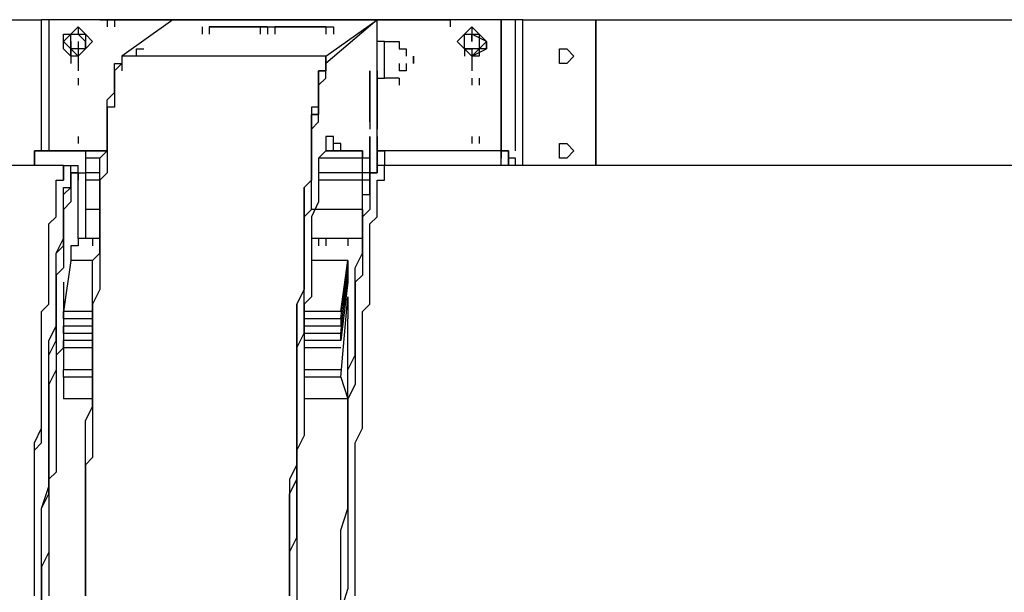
# Model space of a CAD drawing. Header units: inches. Extents: x -52 to 2304, y -1039 to 838.
# Tile 53 of 118: x 660 to 713, y 474 to 504. Entities that reach past the tile are written whole.
import ezdxf

# ---------------------------------------------------------------- set-up
doc = ezdxf.new("R2010")
doc.units = ezdxf.units.IN
doc.header["$MEASUREMENT"] = 0
doc.layers.add('DRYER-TRAIN', color=7, linetype='Continuous')

msp = doc.modelspace()

# ---------------------------------------------------------------- linework, layer by layer
at = {"layer": 'DRYER-TRAIN'}
for p, q in [((658.26, 504.336), (661.404, 504.336)), ((661.404, 497.268), (661.404, 504.336)), ((664.548, 504.336), (661.404, 504.336)), ((686.16, 504.336), (661.8, 504.336)), ((661.8, 504.336), (661.8, 497.268)), ((662.976, 503.556), (663.372, 503.952)), ((663.372, 503.952), (663.372, 503.556)), ((663.372, 503.952), (663.768, 503.556)), ((663.372, 503.952), (663.768, 503.556)), ((664.548, 504.336), (664.944, 504.336)), ((664.944, 504.336), (664.944, 503.952)), ((664.944, 504.336), (665.34, 504.336)), ((664.944, 504.336), (664.944, 503.952)), ((665.34, 504.336), (683.412, 504.336)), ((665.34, 504.336), (665.34, 503.952)), ((668.484, 504.336), (665.724, 502.38)), ((679.476, 504.336), (668.484, 504.336)), ((670.056, 503.952), (670.056, 503.556)), ((670.056, 503.952), (670.056, 503.556)), ((673.584, 503.952), (670.44, 503.952)), ((670.44, 503.952), (670.44, 503.556)), ((670.44, 503.952), (673.584, 503.952)), ((673.188, 503.952), (670.44, 503.952)), ((670.44, 503.952), (670.44, 503.556)), ((670.44, 503.952), (673.584, 503.952)), ((673.188, 503.952), (670.44, 503.952)), ((670.44, 503.952), (673.188, 503.952)), ((673.188, 503.952), (670.44, 503.952)), ((670.44, 503.952), (670.44, 503.556)), ((670.44, 503.952), (673.188, 503.952)), ((673.188, 503.952), (670.44, 503.952)), ((670.44, 503.952), (670.44, 503.556)), ((670.44, 503.952), (673.188, 503.952)), ((673.188, 503.952), (670.44, 503.952)), ((670.44, 503.952), (670.44, 503.556)), ((670.44, 503.952), (673.188, 503.952)), ((673.188, 503.952), (670.44, 503.952)), ((670.44, 503.952), (670.44, 503.556)), ((670.44, 503.952), (673.188, 503.952)), ((673.188, 503.952), (670.44, 503.952)), ((670.44, 503.952), (670.44, 503.556)), ((670.44, 503.952), (673.188, 503.952)), ((670.44, 503.952), (670.44, 503.556)), ((670.44, 503.952), (670.44, 503.556)), ((670.44, 503.952), (670.44, 503.556)), ((670.44, 503.952), (670.44, 503.556)), ((670.44, 503.952), (670.44, 503.556)), ((670.44, 503.952), (670.44, 503.556)), ((670.44, 503.952), (670.44, 503.556)), ((670.44, 503.952), (670.44, 503.556)), ((670.44, 503.952), (670.44, 503.556)), ((670.44, 503.952), (670.44, 503.556)), ((670.44, 503.952), (670.44, 503.556)), ((670.44, 503.952), (670.44, 503.556)), ((670.44, 503.952), (670.44, 503.556)), ((670.44, 503.952), (670.44, 503.556)), ((670.44, 503.952), (670.44, 503.556)), ((673.188, 503.952), (673.188, 503.556)), ((673.188, 503.952), (673.188, 503.556)), ((673.188, 503.952), (673.188, 503.556)), ((673.188, 503.952), (673.188, 503.556)), ((673.188, 503.952), (673.188, 503.556)), ((673.188, 503.952), (673.188, 503.556)), ((673.188, 503.952), (673.188, 503.556)), ((673.188, 503.952), (673.188, 503.556)), ((673.188, 503.952), (673.188, 503.556)), ((673.188, 503.952), (673.188, 503.556)), ((673.584, 503.952), (673.584, 503.556)), ((673.584, 503.952), (673.584, 503.556)), ((673.584, 503.952), (673.98, 503.952)), ((673.584, 503.952), (673.584, 503.556)), ((673.584, 503.952), (673.584, 503.556)), ((673.584, 503.952), (673.584, 503.556)), ((673.584, 503.952), (673.584, 503.556)), ((673.584, 503.952), (673.584, 503.556)), ((673.584, 503.952), (673.584, 503.556)), ((673.584, 503.952), (673.584, 503.556)), ((676.728, 503.952), (673.98, 503.952)), ((673.98, 503.952), (673.98, 503.556)), ((673.98, 503.952), (677.124, 503.952)), ((676.728, 503.952), (673.98, 503.952)), ((673.98, 503.952), (676.728, 503.952)), ((676.728, 503.952), (673.98, 503.952)), ((673.98, 503.952), (673.98, 503.556)), ((673.98, 503.952), (676.728, 503.952)), ((676.728, 503.952), (673.98, 503.952)), ((673.98, 503.952), (676.728, 503.952)), ((676.728, 503.952), (673.98, 503.952)), ((673.98, 503.952), (673.98, 503.556)), ((673.98, 503.952), (676.728, 503.952)), ((676.728, 503.952), (673.98, 503.952)), ((673.98, 503.952), (673.98, 503.556)), ((673.98, 503.952), (676.728, 503.952)), ((676.728, 503.952), (673.98, 503.952)), ((673.98, 503.952), (673.98, 503.556)), ((673.98, 503.952), (676.728, 503.952)), ((676.728, 503.952), (673.98, 503.952)), ((673.98, 503.952), (673.98, 503.556)), ((673.98, 503.952), (676.728, 503.952)), ((673.98, 503.952), (673.98, 503.556)), ((673.98, 503.952), (673.98, 503.556)), ((673.98, 503.952), (673.98, 503.556)), ((673.98, 503.952), (673.98, 503.556)), ((673.98, 503.952), (673.98, 503.556)), ((673.98, 503.952), (673.98, 503.556)), ((673.98, 503.952), (673.98, 503.556)), ((673.98, 503.952), (673.98, 503.556)), ((673.98, 503.952), (673.98, 503.556)), ((673.98, 503.952), (673.98, 503.556)), ((673.98, 503.952), (673.98, 503.556)), ((673.98, 503.952), (673.98, 503.556)), ((673.98, 503.952), (673.98, 503.556)), ((673.98, 503.952), (673.98, 503.556)), ((673.98, 503.952), (673.98, 503.556)), ((676.728, 502.38), (679.476, 504.336)), ((679.476, 504.336), (676.728, 501.984)), ((679.476, 504.336), (676.728, 501.984)), ((679.476, 504.336), (676.728, 501.984)), ((676.728, 503.952), (676.728, 503.556)), ((676.728, 503.952), (676.728, 503.556)), ((676.728, 503.952), (676.728, 503.556)), ((676.728, 503.952), (676.728, 503.556)), ((676.728, 503.952), (676.728, 503.556)), ((676.728, 503.952), (676.728, 503.556)), ((676.728, 503.952), (676.728, 503.556)), ((676.728, 503.952), (676.728, 503.556)), ((676.728, 503.952), (676.728, 503.556)), ((676.728, 503.952), (676.728, 503.556)), ((676.728, 503.952), (676.728, 503.556)), ((676.728, 503.952), (676.728, 503.556)), ((677.124, 503.952), (677.124, 503.556)), ((677.124, 503.952), (677.124, 503.556)), ((677.124, 503.952), (677.124, 503.556)), ((677.124, 503.952), (677.124, 503.556)), ((679.476, 503.16), (679.476, 504.336)), ((683.412, 504.336), (683.412, 503.952)), ((686.94, 504.336), (683.412, 504.336)), ((684.192, 503.556), (684.588, 503.952)), ((684.588, 503.952), (684.588, 503.556)), ((684.588, 503.952), (684.984, 503.556)), ((684.588, 503.952), (684.984, 503.556)), ((686.16, 497.268), (686.16, 504.336)), ((686.16, 504.336), (686.16, 497.268)), ((686.94, 497.268), (686.94, 504.336)), ((687.336, 504.336), (686.94, 504.336)), ((687.336, 496.488), (687.336, 504.336)), ((687.336, 504.336), (691.272, 504.336)), ((691.272, 504.336), (787.128, 504.336)), ((691.272, 496.488), (691.272, 504.336)), ((691.272, 504.336), (691.272, 496.488)), ((662.592, 503.16), (662.976, 503.556)), ((662.592, 503.16), (662.592, 503.556)), ((662.592, 503.556), (662.976, 503.556)), ((662.976, 503.556), (663.372, 503.556)), ((662.976, 503.16), (662.976, 503.556)), ((662.976, 503.556), (663.372, 503.556)), ((663.372, 503.556), (663.768, 503.556)), ((663.372, 503.556), (663.768, 503.556)), ((663.768, 503.16), (663.372, 503.556)), ((663.768, 503.556), (664.152, 503.16)), ((663.768, 503.556), (664.152, 503.16)), ((663.768, 503.556), (663.768, 503.16)), ((663.768, 503.556), (663.768, 503.16)), ((683.796, 503.16), (684.192, 503.556)), ((684.192, 503.556), (684.588, 503.556)), ((684.192, 503.16), (684.192, 503.556)), ((684.192, 503.16), (684.192, 503.556)), ((684.192, 503.556), (684.588, 503.556)), ((684.588, 503.556), (684.984, 503.556)), ((684.588, 503.556), (684.588, 503.16)), ((684.588, 503.16), (684.588, 503.556)), ((685.368, 503.16), (684.588, 503.556)), ((684.588, 503.556), (684.984, 503.556)), ((684.588, 503.556), (684.588, 503.16)), ((684.588, 503.556), (684.588, 503.16)), ((684.588, 503.16), (684.588, 503.556)), ((684.984, 503.556), (685.368, 503.16)), ((684.984, 503.556), (685.368, 503.16)), ((684.984, 503.556), (684.984, 503.16)), ((684.984, 503.556), (685.368, 503.16)), ((662.976, 502.764), (662.592, 503.16)), ((662.592, 502.764), (662.592, 503.16)), ((662.976, 502.764), (662.976, 503.16)), ((662.976, 503.16), (662.976, 502.764)), ((662.976, 503.16), (662.976, 502.764)), ((662.976, 503.16), (662.976, 502.764)), ((663.372, 503.16), (663.372, 502.764)), ((663.372, 503.16), (663.372, 502.764)), ((663.372, 503.16), (663.372, 502.764)), ((664.152, 503.16), (663.768, 502.764)), ((664.152, 503.16), (663.768, 502.764)), ((663.768, 503.16), (663.768, 502.764)), ((663.768, 503.16), (663.768, 502.764)), ((663.768, 503.16), (663.768, 502.764)), ((663.768, 502.764), (663.768, 503.16)), ((679.476, 501.192), (679.476, 503.16)), ((679.872, 503.16), (679.476, 503.16)), ((679.872, 501.192), (679.872, 503.16)), ((679.872, 503.16), (680.664, 503.16)), ((680.664, 503.16), (680.664, 502.764)), ((684.192, 502.764), (683.796, 503.16)), ((684.192, 502.764), (684.192, 503.16)), ((684.192, 502.764), (684.192, 503.16)), ((685.368, 503.16), (684.984, 502.764)), ((685.368, 503.16), (684.984, 502.764)), ((684.984, 503.16), (684.984, 502.764)), ((685.368, 503.16), (685.368, 502.764)), ((685.368, 502.764), (685.368, 503.16)), ((662.976, 502.38), (662.592, 502.764)), ((663.372, 502.38), (662.976, 502.764)), ((663.372, 502.764), (662.976, 502.764)), ((662.976, 502.38), (662.976, 502.764)), ((662.976, 502.764), (662.976, 502.38)), ((662.976, 502.38), (662.976, 502.764)), ((663.372, 502.38), (662.976, 502.38)), ((662.976, 502.38), (662.976, 501.984)), ((663.768, 502.764), (663.372, 502.38)), ((663.768, 502.764), (663.372, 502.38)), ((663.372, 502.38), (663.768, 502.764)), ((663.768, 502.764), (663.372, 502.38)), ((663.768, 502.764), (663.372, 502.764)), ((663.372, 502.764), (663.372, 502.38)), ((663.372, 502.764), (663.372, 502.38)), ((663.372, 502.38), (663.372, 501.984)), ((676.728, 502.38), (665.724, 502.38)), ((665.724, 502.38), (665.724, 501.984)), ((666.516, 502.38), (666.516, 502.764)), ((666.516, 502.764), (666.912, 502.764)), ((676.728, 502.38), (676.728, 501.984)), ((676.728, 501.984), (676.728, 502.38)), ((680.664, 502.764), (681.048, 502.764)), ((680.664, 502.764), (681.048, 502.764)), ((681.048, 502.764), (681.048, 502.38)), ((681.048, 502.764), (681.048, 502.38)), ((681.444, 501.984), (681.444, 502.38)), ((681.444, 502.38), (681.444, 501.984)), ((684.588, 502.38), (684.192, 502.764)), ((684.588, 502.764), (684.192, 502.764)), ((684.192, 502.764), (684.588, 502.764)), ((684.588, 502.764), (684.192, 502.764)), ((684.192, 502.764), (684.588, 502.764)), ((684.588, 502.38), (684.192, 502.764)), ((684.192, 502.764), (684.192, 502.38)), ((684.984, 502.764), (684.588, 502.38)), ((684.984, 502.764), (684.588, 502.38)), ((684.984, 502.764), (684.588, 502.764)), ((684.588, 502.38), (685.368, 502.764)), ((684.588, 502.764), (684.588, 502.38)), ((684.984, 502.38), (684.588, 502.38)), ((684.588, 502.38), (684.588, 501.984)), ((685.368, 502.764), (684.984, 502.764)), ((684.984, 502.764), (684.984, 502.38)), ((684.984, 502.764), (684.984, 502.38)), ((684.984, 502.764), (684.984, 502.38)), ((684.984, 502.764), (684.984, 502.38)), ((689.304, 502.38), (689.304, 502.764)), ((689.304, 502.764), (689.7, 502.764)), ((689.304, 502.38), (689.304, 502.764)), ((689.304, 502.764), (689.7, 502.764)), ((689.304, 502.38), (689.304, 502.764)), ((689.304, 502.764), (689.7, 502.764)), ((689.304, 502.38), (689.304, 502.764)), ((689.304, 502.764), (689.7, 502.764)), ((689.304, 501.984), (689.304, 502.38)), ((689.304, 501.984), (689.304, 502.38)), ((689.304, 501.984), (689.304, 502.38)), ((689.304, 501.984), (689.304, 502.38)), ((689.7, 502.764), (690.084, 502.38)), ((690.084, 502.38), (689.7, 501.984)), ((663.372, 501.984), (663.372, 501.588)), ((665.34, 501.588), (665.34, 501.984)), ((665.34, 501.984), (665.724, 501.984)), ((665.724, 501.984), (665.34, 501.588)), ((665.724, 501.984), (665.724, 501.588)), ((676.728, 501.984), (676.728, 501.588)), ((676.728, 501.984), (676.728, 501.588)), ((676.728, 501.588), (676.728, 501.984)), ((676.728, 501.588), (676.728, 501.984)), ((680.664, 501.984), (680.664, 501.588)), ((680.664, 501.984), (680.664, 501.588)), ((680.664, 501.984), (680.664, 501.588)), ((680.664, 501.984), (680.664, 501.588)), ((681.048, 501.984), (681.048, 501.588)), ((681.048, 501.984), (681.048, 501.588)), ((681.048, 501.984), (681.048, 501.588)), ((684.588, 501.984), (684.588, 501.588)), ((689.7, 501.984), (689.304, 501.984)), ((689.7, 501.984), (689.304, 501.984)), ((689.7, 501.984), (689.304, 501.984)), ((689.7, 501.984), (689.304, 501.984)), ((665.34, 501.192), (665.34, 501.588)), ((665.34, 501.588), (665.34, 501.192)), ((676.728, 501.588), (676.332, 501.588)), ((676.332, 501.588), (676.332, 501.192)), ((676.728, 501.588), (676.332, 501.588)), ((676.332, 501.588), (676.332, 501.192)), ((676.332, 501.192), (676.332, 501.588)), ((676.332, 501.588), (676.728, 501.588)), ((676.728, 501.192), (676.728, 501.588)), ((679.092, 498.84), (679.092, 501.588)), ((679.092, 501.588), (679.092, 498.84)), ((679.092, 501.588), (679.092, 501.192)), ((679.092, 498.84), (679.092, 501.588)), ((679.092, 501.588), (679.092, 498.84)), ((679.092, 501.588), (679.092, 501.192)), ((679.092, 498.84), (679.092, 501.588)), ((679.092, 501.588), (679.092, 498.84)), ((679.092, 501.588), (679.092, 501.192)), ((679.092, 498.84), (679.092, 501.588)), ((679.092, 501.588), (679.092, 498.84)), ((679.092, 501.588), (679.092, 501.192)), ((679.092, 498.84), (679.092, 501.588)), ((679.092, 501.588), (679.092, 498.84)), ((679.092, 501.588), (679.092, 501.192)), ((679.092, 501.588), (679.092, 501.192)), ((679.092, 501.588), (679.092, 501.192)), ((679.092, 501.588), (679.092, 501.192)), ((679.092, 501.588), (679.092, 501.192)), ((679.092, 501.588), (679.092, 501.192)), ((679.476, 498.84), (679.476, 501.588)), ((679.476, 501.588), (679.476, 498.84)), ((679.476, 501.588), (679.476, 501.192)), ((679.476, 498.84), (679.476, 501.588)), ((679.476, 501.588), (679.476, 498.84)), ((679.476, 501.588), (679.476, 501.192)), ((679.476, 498.84), (679.476, 501.588)), ((679.476, 501.588), (679.476, 498.84)), ((679.476, 501.588), (679.476, 501.192)), ((679.476, 501.588), (679.476, 501.192)), ((679.476, 501.588), (679.476, 501.192)), ((679.476, 501.588), (679.476, 501.192)), ((681.048, 501.588), (680.664, 501.588)), ((681.048, 501.588), (680.664, 501.588)), ((663.372, 501.192), (663.372, 500.808)), ((663.372, 501.192), (663.372, 500.808)), ((663.372, 501.192), (663.372, 500.808)), ((663.372, 501.192), (663.372, 500.808)), ((663.372, 501.192), (663.372, 500.808)), ((665.34, 500.808), (665.34, 501.192)), ((665.34, 501.192), (665.34, 500.808)), ((665.34, 500.412), (665.34, 500.808)), ((665.34, 500.808), (665.34, 500.412)), ((676.332, 501.192), (676.332, 500.808)), ((676.332, 501.192), (676.332, 500.808)), ((676.332, 500.808), (676.728, 501.192)), ((676.332, 500.808), (676.332, 501.192)), ((676.332, 500.808), (676.332, 500.412)), ((676.332, 500.808), (676.332, 500.412)), ((676.332, 500.412), (676.332, 500.808)), ((676.332, 500.412), (676.332, 500.808)), ((679.476, 497.268), (679.476, 501.192)), ((679.476, 501.192), (679.872, 501.192)), ((680.664, 501.192), (679.872, 501.192)), ((680.664, 501.192), (680.664, 500.808)), ((684.588, 501.192), (684.588, 500.808)), ((684.984, 501.192), (684.984, 500.808)), ((684.984, 501.192), (684.984, 500.808)), ((684.984, 501.192), (684.984, 500.808)), ((664.944, 500.016), (665.34, 500.412)), ((665.34, 500.412), (665.34, 500.016)), ((676.332, 500.412), (676.332, 500.016)), ((676.332, 500.412), (676.332, 500.016)), ((676.332, 500.016), (676.332, 500.412)), ((676.332, 500.016), (676.332, 500.412)), ((664.944, 499.62), (664.944, 500.016)), ((665.34, 500.016), (665.34, 499.62)), ((676.332, 500.016), (676.332, 499.62)), ((676.332, 500.016), (676.332, 499.62)), ((676.332, 499.62), (676.332, 500.016)), ((676.332, 499.62), (676.332, 500.016)), ((664.944, 499.236), (664.944, 499.62)), ((665.34, 499.62), (664.944, 499.62)), ((664.944, 499.62), (664.944, 499.236)), ((664.944, 498.84), (664.944, 499.236)), ((664.944, 499.236), (664.944, 498.84)), ((676.332, 499.62), (675.948, 499.62)), ((675.948, 499.62), (675.948, 499.236)), ((675.948, 499.236), (675.948, 498.84)), ((676.332, 499.236), (675.948, 499.236)), ((675.948, 499.236), (675.948, 498.84)), ((675.948, 498.84), (675.948, 499.236)), ((675.948, 499.236), (676.332, 499.236)), ((676.332, 499.62), (676.332, 499.236)), ((676.332, 499.236), (676.332, 499.62)), ((676.332, 499.236), (676.332, 499.62)), ((676.332, 498.84), (676.332, 499.236)), ((664.944, 498.444), (664.944, 498.84)), ((664.944, 498.84), (664.944, 498.444)), ((675.948, 498.84), (675.948, 498.444)), ((675.948, 498.84), (675.948, 498.444)), ((675.948, 498.444), (676.332, 498.84)), ((675.948, 498.444), (675.948, 498.84)), ((679.092, 498.84), (679.092, 498.444)), ((679.092, 498.84), (679.092, 498.444)), ((679.092, 498.84), (679.092, 498.444)), ((679.092, 498.84), (679.092, 498.444)), ((679.092, 498.84), (679.092, 498.444)), ((679.092, 498.84), (679.092, 498.444)), ((679.092, 498.84), (679.092, 498.444)), ((679.092, 498.84), (679.092, 498.444)), ((679.092, 498.84), (679.092, 498.444)), ((679.092, 498.84), (679.092, 498.444)), ((679.476, 498.84), (679.476, 498.444)), ((679.476, 498.84), (679.476, 498.444)), ((679.476, 498.84), (679.476, 498.444)), ((679.476, 498.84), (679.476, 498.444)), ((679.476, 498.84), (679.476, 498.444)), ((679.476, 498.84), (679.476, 498.444)), ((663.372, 498.048), (663.372, 497.664)), ((663.372, 498.048), (663.372, 497.664)), ((663.372, 498.048), (663.372, 497.664)), ((663.372, 498.048), (663.372, 497.664)), ((663.372, 498.048), (663.372, 497.664)), ((664.944, 498.048), (664.944, 498.444)), ((664.944, 498.444), (664.944, 498.048)), ((664.944, 497.664), (664.944, 498.048)), ((664.944, 498.048), (664.944, 497.664)), ((675.948, 498.444), (675.948, 498.048)), ((675.948, 498.444), (675.948, 498.048)), ((675.948, 498.048), (675.948, 498.444)), ((675.948, 498.048), (675.948, 498.444)), ((675.948, 498.048), (675.948, 497.664)), ((675.948, 498.048), (675.948, 497.664)), ((675.948, 497.664), (675.948, 498.048)), ((675.948, 497.664), (675.948, 498.048)), ((677.124, 498.048), (676.728, 498.048)), ((676.728, 498.048), (676.728, 497.664)), ((677.124, 497.664), (677.124, 498.048)), ((677.124, 497.664), (677.124, 498.048)), ((679.092, 495.696), (679.092, 498.048)), ((679.092, 498.048), (679.092, 495.696)), ((679.092, 498.048), (679.092, 497.664)), ((679.092, 496.092), (679.092, 498.048)), ((679.092, 498.048), (679.092, 495.696)), ((679.092, 498.048), (679.092, 497.664)), ((679.092, 496.092), (679.092, 498.048)), ((679.092, 498.048), (679.092, 496.092)), ((679.092, 498.048), (679.092, 497.664)), ((679.092, 496.092), (679.092, 498.048)), ((679.092, 498.048), (679.092, 496.092)), ((679.092, 498.048), (679.092, 497.664)), ((679.092, 496.092), (679.092, 498.048)), ((679.092, 498.048), (679.092, 496.092)), ((679.092, 498.048), (679.092, 497.664)), ((679.092, 498.048), (679.092, 497.664)), ((679.092, 498.048), (679.092, 497.664)), ((679.092, 498.048), (679.092, 497.664)), ((679.092, 498.048), (679.092, 497.664)), ((679.092, 498.048), (679.092, 497.664)), ((679.476, 496.488), (679.476, 498.048)), ((679.476, 498.048), (679.476, 496.092)), ((679.476, 498.048), (679.476, 497.664)), ((679.476, 496.092), (679.476, 498.048)), ((679.476, 498.048), (679.476, 496.092)), ((679.476, 498.048), (679.476, 497.664)), ((679.476, 496.092), (679.476, 498.048)), ((679.476, 498.048), (679.476, 496.092)), ((679.476, 498.048), (679.476, 497.664)), ((679.476, 498.048), (679.476, 497.664)), ((679.476, 498.048), (679.476, 497.664)), ((679.476, 498.048), (679.476, 497.664)), ((684.588, 498.048), (684.588, 497.664)), ((684.984, 498.048), (684.984, 497.664)), ((684.984, 498.048), (684.984, 497.664)), ((684.984, 498.048), (684.984, 497.664)), ((664.944, 497.268), (664.944, 497.664)), ((664.944, 497.664), (664.944, 497.268)), ((675.948, 497.664), (675.948, 497.268)), ((675.948, 497.664), (675.948, 497.268)), ((675.948, 497.268), (675.948, 497.664)), ((675.948, 497.268), (675.948, 497.664)), ((676.728, 497.664), (676.728, 497.268)), ((677.52, 497.664), (677.124, 497.664)), ((677.124, 497.268), (677.124, 497.664)), ((677.52, 497.268), (677.52, 497.664)), ((689.304, 497.268), (689.304, 497.664)), ((689.304, 497.664), (689.7, 497.664)), ((689.304, 497.268), (689.304, 497.664)), ((689.304, 497.664), (689.7, 497.664)), ((689.304, 497.268), (689.304, 497.664)), ((689.304, 497.664), (689.7, 497.664)), ((689.304, 497.268), (689.304, 497.664)), ((689.304, 497.664), (689.7, 497.664)), ((689.7, 497.664), (690.084, 497.268)), ((664.944, 497.268), (661.02, 497.268)), ((661.02, 497.268), (661.02, 496.872)), ((661.02, 497.268), (664.944, 497.268)), ((661.02, 496.872), (661.02, 497.268)), ((661.02, 497.268), (661.02, 496.488)), ((663.768, 497.268), (664.944, 497.268)), ((664.944, 497.268), (663.768, 497.268)), ((663.768, 497.268), (663.768, 496.872)), ((663.768, 497.268), (663.768, 496.872)), ((664.548, 496.872), (664.944, 497.268)), ((664.944, 497.268), (664.944, 496.872)), ((675.948, 497.268), (675.948, 496.872)), ((675.948, 497.268), (675.948, 496.872)), ((675.948, 496.872), (675.948, 497.268)), ((675.948, 496.872), (675.948, 497.268)), ((676.728, 497.268), (676.332, 496.872)), ((676.728, 497.268), (678.696, 497.268)), ((678.696, 497.268), (676.728, 497.268)), ((678.696, 496.872), (678.696, 497.268)), ((678.696, 497.268), (678.696, 496.872)), ((679.092, 497.268), (679.092, 496.872)), ((679.476, 497.268), (679.476, 496.872)), ((679.872, 497.268), (679.476, 497.268)), ((679.476, 497.268), (679.872, 497.268)), ((679.476, 497.268), (679.476, 496.872)), ((679.476, 497.268), (679.476, 496.488)), ((686.16, 497.268), (679.872, 497.268)), ((686.16, 497.268), (679.872, 497.268)), ((679.872, 497.268), (679.872, 496.872)), ((686.556, 497.268), (686.16, 497.268)), ((686.16, 497.268), (686.556, 497.268)), ((686.16, 497.268), (686.16, 496.872)), ((686.556, 497.268), (686.16, 497.268)), ((686.16, 496.488), (686.16, 497.268)), ((686.556, 496.872), (686.556, 497.268)), ((686.556, 497.268), (686.556, 496.872)), ((689.304, 496.872), (689.304, 497.268)), ((689.304, 496.872), (689.304, 497.268)), ((689.304, 496.872), (689.304, 497.268)), ((689.304, 496.872), (689.304, 497.268)), ((690.084, 497.268), (689.7, 496.872)), ((662.592, 496.488), (611.124, 496.488)), ((661.02, 496.488), (661.02, 496.872)), ((662.592, 496.488), (662.592, 496.092)), ((662.592, 496.092), (662.592, 496.488)), ((662.592, 496.092), (662.592, 496.488)), ((662.592, 496.488), (663.372, 496.488)), ((662.976, 496.092), (662.976, 496.488)), ((662.976, 496.488), (663.372, 496.488)), ((663.372, 496.092), (663.372, 496.488)), ((664.548, 496.872), (663.768, 496.872)), ((663.768, 496.872), (663.768, 496.092)), ((664.548, 496.488), (664.548, 496.872)), ((664.548, 496.092), (664.548, 496.488)), ((664.944, 496.872), (664.944, 496.488)), ((664.944, 496.488), (664.944, 496.092)), ((675.948, 496.872), (675.948, 496.488)), ((675.948, 496.872), (675.948, 496.488)), ((675.948, 496.488), (675.948, 496.872)), ((675.948, 496.488), (675.948, 496.872)), ((675.948, 496.488), (675.948, 496.092)), ((675.948, 496.488), (675.948, 496.092)), ((675.948, 496.092), (675.948, 496.488)), ((675.948, 496.092), (675.948, 496.488)), ((676.332, 496.872), (676.332, 496.488)), ((678.696, 496.872), (676.332, 496.872)), ((676.332, 496.488), (676.332, 496.092)), ((679.092, 496.872), (678.696, 496.872)), ((678.696, 496.092), (678.696, 496.872)), ((679.092, 496.872), (678.696, 496.872)), ((679.092, 496.092), (679.092, 496.872)), ((679.476, 496.872), (679.476, 496.488)), ((679.872, 496.488), (679.476, 496.488)), ((679.476, 496.488), (679.476, 496.092)), ((679.872, 496.872), (679.872, 496.488)), ((732.12, 496.488), (679.872, 496.488)), ((679.872, 496.092), (679.872, 496.488)), ((686.94, 496.872), (686.556, 496.872)), ((686.556, 496.872), (686.556, 496.488)), ((686.556, 496.488), (686.556, 496.872)), ((686.94, 496.488), (686.94, 496.872)), ((689.7, 496.872), (689.304, 496.872)), ((689.7, 496.872), (689.304, 496.872)), ((689.7, 496.872), (689.304, 496.872)), ((689.7, 496.872), (689.304, 496.872)), ((662.592, 496.092), (662.592, 495.696)), ((662.592, 495.696), (662.592, 496.092)), ((662.592, 495.696), (662.592, 496.092)), ((663.372, 496.092), (662.976, 496.092)), ((662.976, 496.092), (662.976, 495.696)), ((662.976, 496.092), (662.976, 495.696)), ((662.976, 495.696), (662.976, 496.092)), ((662.976, 495.696), (662.976, 496.092)), ((662.976, 496.092), (663.372, 496.092)), ((663.372, 496.092), (663.768, 496.092)), ((663.372, 496.092), (663.372, 495.696)), ((663.372, 492.552), (663.372, 496.092)), ((664.548, 496.092), (663.768, 496.092)), ((663.768, 496.092), (663.768, 495.696)), ((663.768, 496.092), (663.768, 495.696)), ((664.548, 495.696), (664.548, 496.092)), ((664.944, 496.092), (664.548, 495.696)), ((675.948, 496.092), (675.948, 495.696)), ((675.948, 496.092), (675.948, 495.696)), ((675.948, 495.696), (675.948, 496.092)), ((675.948, 495.696), (675.948, 496.092)), ((676.332, 496.092), (676.332, 495.696)), ((678.696, 496.092), (676.332, 496.092)), ((679.092, 496.092), (678.696, 496.092)), ((678.696, 495.696), (678.696, 496.092)), ((679.092, 496.092), (678.696, 496.092)), ((679.092, 495.696), (679.092, 496.092)), ((679.092, 495.696), (679.092, 496.092)), ((679.092, 496.092), (679.476, 496.092)), ((679.476, 496.092), (679.092, 496.092)), ((679.092, 496.092), (679.092, 495.696)), ((679.872, 495.696), (679.872, 496.092)), ((662.196, 495.3), (662.196, 495.696)), ((662.196, 495.696), (662.592, 495.696)), ((662.196, 495.3), (662.196, 495.696)), ((662.196, 495.696), (662.592, 495.696)), ((662.976, 495.696), (662.976, 495.3)), ((662.976, 495.3), (662.976, 495.696)), ((662.976, 495.3), (662.976, 495.696)), ((664.548, 495.696), (663.768, 495.696)), ((663.768, 495.696), (663.768, 494.124)), ((664.548, 495.3), (664.548, 495.696)), ((664.548, 495.696), (664.548, 495.3)), ((675.948, 495.696), (675.552, 495.3)), ((675.948, 495.696), (675.552, 495.3)), ((675.552, 495.3), (675.948, 495.696)), ((675.948, 495.3), (675.948, 495.696)), ((676.332, 495.696), (676.332, 495.3)), ((678.696, 495.696), (676.332, 495.696)), ((678.696, 494.124), (678.696, 495.696)), ((679.092, 495.696), (678.696, 495.696)), ((679.092, 495.696), (678.696, 495.696)), ((679.092, 495.3), (679.092, 495.696)), ((679.092, 495.696), (679.092, 495.3)), ((679.476, 495.3), (679.476, 495.696)), ((679.476, 495.696), (679.872, 495.696)), ((662.196, 494.916), (662.196, 495.3)), ((662.196, 494.916), (662.196, 495.3)), ((662.196, 494.52), (662.196, 494.916)), ((662.196, 494.52), (662.196, 494.916)), ((662.592, 494.916), (662.592, 495.3)), ((662.592, 495.3), (662.976, 495.3)), ((662.592, 494.916), (662.976, 495.3)), ((662.592, 494.52), (662.592, 494.916)), ((662.592, 494.52), (662.592, 494.916)), ((662.976, 495.3), (662.976, 494.916)), ((662.976, 494.916), (662.976, 494.52)), ((664.548, 494.52), (664.548, 495.3)), ((664.548, 495.3), (664.548, 494.916)), ((664.548, 494.916), (664.548, 494.124)), ((675.552, 495.3), (675.552, 494.916)), ((675.552, 495.3), (675.552, 494.52)), ((675.552, 494.52), (675.552, 495.3)), ((675.552, 494.916), (675.552, 494.124)), ((675.948, 494.52), (675.948, 495.3)), ((676.332, 495.3), (676.332, 494.916)), ((676.332, 494.916), (676.332, 494.52)), ((678.696, 494.52), (678.696, 494.916)), ((678.696, 494.916), (679.092, 494.916)), ((679.092, 494.916), (679.092, 495.3)), ((679.092, 495.3), (679.092, 494.916)), ((679.092, 494.916), (679.092, 494.52)), ((679.476, 494.916), (679.476, 495.3)), ((679.476, 494.52), (679.476, 494.916)), ((662.196, 494.124), (662.196, 494.52)), ((662.196, 494.124), (662.196, 494.52)), ((662.976, 494.52), (662.592, 494.124)), ((662.592, 494.124), (662.592, 494.52)), ((662.592, 494.124), (662.592, 494.52)), ((664.548, 494.124), (664.548, 494.52)), ((675.552, 494.52), (675.552, 494.124)), ((675.552, 494.124), (675.552, 494.52)), ((675.948, 494.124), (675.948, 494.52)), ((676.332, 494.52), (675.948, 493.728)), ((678.696, 494.124), (678.696, 494.52)), ((679.092, 494.52), (679.092, 494.124)), ((679.476, 494.124), (679.476, 494.52)), ((662.196, 493.728), (662.196, 494.124)), ((662.196, 493.728), (662.196, 494.124)), ((662.592, 494.124), (662.592, 493.728)), ((662.592, 493.728), (662.592, 494.124)), ((662.592, 493.728), (662.592, 494.124)), ((664.548, 494.124), (663.768, 494.124)), ((663.768, 494.124), (663.768, 492.552)), ((664.548, 493.728), (664.548, 494.124)), ((664.548, 494.124), (664.548, 493.728)), ((675.552, 494.124), (675.552, 493.728)), ((675.552, 494.124), (675.552, 493.728)), ((675.552, 493.728), (675.948, 494.124)), ((675.552, 493.728), (675.552, 494.124)), ((678.696, 494.124), (675.948, 494.124)), ((678.696, 493.728), (678.696, 494.124)), ((678.696, 494.124), (678.696, 493.728)), ((678.696, 494.124), (678.696, 493.728)), ((678.696, 493.728), (678.696, 494.124)), ((679.092, 494.124), (678.696, 493.728)), ((679.476, 493.728), (679.476, 494.124)), ((661.8, 493.344), (662.196, 493.728)), ((661.8, 493.344), (662.196, 493.728)), ((661.8, 492.948), (661.8, 493.344)), ((661.8, 492.948), (661.8, 493.344)), ((662.592, 493.728), (662.592, 493.344)), ((662.592, 493.344), (662.592, 493.728)), ((662.592, 493.344), (662.592, 493.728)), ((662.592, 493.344), (662.592, 492.948)), ((662.592, 492.948), (662.592, 493.344)), ((662.592, 492.948), (662.592, 493.344)), ((664.548, 493.344), (664.548, 493.728)), ((664.548, 493.728), (664.548, 493.344)), ((664.548, 492.948), (664.548, 493.344)), ((664.548, 493.344), (664.548, 492.948)), ((675.552, 493.728), (675.552, 493.344)), ((675.552, 493.728), (675.552, 493.344)), ((675.552, 493.344), (675.552, 493.728)), ((675.552, 493.344), (675.552, 493.728)), ((675.552, 493.344), (675.552, 492.948)), ((675.552, 493.344), (675.552, 492.948)), ((675.552, 492.948), (675.552, 493.344)), ((675.552, 492.948), (675.552, 493.344)), ((675.948, 493.728), (675.948, 493.344)), ((675.948, 493.344), (675.948, 492.948)), ((678.696, 493.344), (678.696, 493.728)), ((678.696, 493.728), (678.696, 493.344)), ((678.696, 492.948), (678.696, 493.344)), ((678.696, 493.344), (678.696, 492.948)), ((679.092, 493.344), (679.476, 493.728)), ((679.092, 492.948), (679.092, 493.344)), ((661.8, 492.552), (661.8, 492.948)), ((661.8, 492.552), (661.8, 492.948)), ((662.592, 492.948), (662.592, 492.156)), ((662.592, 492.552), (662.592, 492.948)), ((662.592, 492.156), (662.592, 492.948)), ((664.548, 492.156), (664.548, 492.948)), ((664.548, 492.948), (664.548, 492.552)), ((675.552, 492.948), (675.552, 492.552)), ((675.552, 492.948), (675.552, 492.156)), ((675.552, 492.156), (675.552, 492.948)), ((675.552, 492.156), (675.552, 492.948)), ((675.948, 492.948), (675.948, 492.552)), ((678.696, 492.156), (678.696, 492.948)), ((678.696, 492.948), (678.696, 492.552)), ((679.092, 492.552), (679.092, 492.948)), ((661.8, 492.156), (661.8, 492.552)), ((661.8, 492.156), (661.8, 492.552)), ((662.196, 491.772), (662.592, 492.552)), ((663.372, 492.552), (663.372, 492.156)), ((664.548, 492.552), (663.372, 492.552)), ((664.548, 492.552), (663.768, 492.552)), ((664.152, 492.552), (664.152, 492.156)), ((664.548, 492.552), (664.548, 491.772)), ((675.552, 492.552), (675.552, 491.772)), ((675.948, 492.552), (675.948, 491.772)), ((678.696, 492.552), (675.948, 492.552)), ((678.696, 492.552), (675.948, 492.552)), ((676.332, 492.552), (676.332, 492.156)), ((676.728, 492.552), (676.728, 492.156)), ((677.904, 492.552), (677.904, 492.156)), ((677.904, 492.552), (677.904, 492.156)), ((678.696, 492.552), (678.696, 491.772)), ((679.092, 492.156), (679.092, 492.552)), ((661.8, 491.772), (661.8, 492.156)), ((661.8, 491.772), (661.8, 492.156)), ((661.8, 491.376), (661.8, 491.772)), ((661.8, 491.376), (661.8, 491.772)), ((662.196, 491.772), (662.592, 492.156)), ((662.196, 491.376), (662.196, 491.772)), ((662.196, 490.98), (662.196, 491.772)), ((662.592, 492.156), (662.592, 491.772)), ((662.592, 491.772), (662.592, 490.98)), ((663.372, 492.156), (662.976, 492.156)), ((662.976, 492.156), (662.976, 491.772)), ((662.976, 491.772), (662.976, 491.376)), ((664.152, 491.376), (664.548, 491.772)), ((664.548, 491.772), (664.548, 492.156)), ((664.548, 491.772), (664.548, 491.376)), ((675.552, 492.156), (675.552, 491.772)), ((675.552, 491.772), (675.552, 492.156)), ((675.552, 491.772), (675.552, 492.156)), ((675.552, 491.772), (675.552, 491.376)), ((675.552, 491.772), (675.552, 491.376)), ((675.552, 491.376), (675.552, 491.772)), ((675.552, 491.376), (675.552, 491.772)), ((675.948, 491.772), (675.948, 491.376)), ((678.3, 490.98), (678.696, 491.772)), ((678.696, 491.772), (678.696, 492.156)), ((678.696, 491.772), (678.696, 491.376)), ((679.092, 491.772), (679.092, 492.156)), ((679.092, 491.376), (679.092, 491.772)), ((661.8, 490.98), (661.8, 491.376)), ((661.8, 490.98), (661.8, 491.376)), ((662.196, 490.584), (662.196, 491.376)), ((662.976, 491.376), (662.592, 488.628)), ((664.152, 491.376), (662.976, 491.376)), ((664.152, 490.584), (664.152, 491.376)), ((664.548, 491.376), (664.548, 490.98)), ((675.552, 491.376), (675.552, 490.98)), ((675.552, 491.376), (675.552, 490.584)), ((675.552, 490.584), (675.552, 491.376)), ((675.552, 490.584), (675.552, 491.376)), ((675.948, 491.376), (675.948, 490.584)), ((677.904, 491.376), (675.948, 491.376)), ((677.52, 488.628), (677.904, 491.376)), ((677.52, 488.232), (677.904, 491.376)), ((677.904, 491.376), (677.904, 490.98)), ((677.904, 491.376), (677.904, 490.584)), ((678.696, 491.376), (678.696, 490.584)), ((679.092, 490.98), (679.092, 491.376)), ((661.8, 490.584), (661.8, 490.98)), ((661.8, 490.584), (661.8, 490.98)), ((662.592, 490.98), (662.196, 490.584)), ((662.196, 490.584), (662.196, 490.98)), ((664.548, 490.98), (664.548, 490.2)), ((675.552, 490.98), (675.552, 490.2)), ((677.52, 488.628), (677.904, 490.98)), ((677.52, 487.44), (677.904, 490.98)), ((677.904, 490.98), (677.904, 490.2)), ((678.3, 490.584), (678.3, 490.98)), ((679.092, 490.584), (679.092, 490.98)), ((661.8, 490.2), (661.8, 490.584)), ((661.8, 490.2), (661.8, 490.584)), ((661.8, 489.804), (661.8, 490.2)), ((661.8, 489.804), (661.8, 490.2)), ((662.196, 490.584), (662.196, 489.804)), ((662.196, 490.2), (662.196, 490.584)), ((662.196, 489.804), (662.196, 490.584)), ((662.196, 489.408), (662.196, 490.2)), ((662.592, 490.2), (662.592, 489.804)), ((664.152, 490.2), (664.152, 490.584)), ((664.152, 489.804), (664.152, 490.2)), ((664.548, 490.2), (664.548, 489.804)), ((675.552, 490.584), (675.552, 490.2)), ((675.552, 490.2), (675.552, 490.584)), ((675.552, 490.2), (675.552, 490.584)), ((675.552, 490.2), (675.552, 489.804)), ((675.552, 490.2), (675.552, 489.804)), ((675.552, 489.804), (675.552, 490.2)), ((675.552, 489.804), (675.552, 490.2)), ((675.948, 490.584), (675.948, 490.2)), ((675.948, 490.2), (675.948, 489.408)), ((677.904, 490.584), (677.52, 487.836)), ((677.904, 490.2), (677.52, 487.056)), ((677.904, 490.584), (677.904, 490.2)), ((678.3, 489.804), (678.3, 490.584)), ((678.696, 490.584), (678.3, 490.2)), ((678.3, 490.2), (678.3, 489.408)), ((679.092, 490.2), (679.092, 490.584)), ((679.092, 489.804), (679.092, 490.2)), ((661.8, 489.408), (661.8, 489.804)), ((661.8, 489.408), (661.8, 489.804)), ((662.196, 489.804), (662.196, 489.408)), ((662.196, 489.408), (662.196, 489.804)), ((662.592, 489.804), (662.592, 489.408)), ((664.152, 489.012), (664.152, 489.804)), ((664.548, 489.804), (664.152, 489.012)), ((675.552, 489.804), (675.156, 489.012)), ((675.552, 489.804), (675.156, 489.012)), ((675.156, 489.012), (675.552, 489.804)), ((675.552, 489.012), (675.552, 489.804)), ((678.3, 489.408), (678.3, 489.804)), ((679.092, 489.408), (679.092, 489.804)), ((661.8, 489.012), (661.8, 489.408)), ((661.8, 489.012), (661.8, 489.408)), ((662.196, 489.408), (662.196, 488.628)), ((662.196, 488.628), (662.196, 489.408)), ((662.196, 488.628), (662.196, 489.408)), ((662.592, 489.408), (662.592, 489.012)), ((675.948, 489.408), (675.552, 489.012)), ((677.52, 485.088), (677.904, 489.408)), ((677.904, 489.408), (677.904, 488.232)), ((678.3, 488.628), (678.3, 489.408)), ((678.3, 489.408), (678.3, 488.628)), ((679.092, 489.012), (679.092, 489.408)), ((661.404, 488.628), (661.8, 489.012)), ((661.404, 488.628), (661.8, 489.012)), ((661.404, 487.836), (661.404, 488.628)), ((661.404, 488.232), (661.404, 488.628)), ((662.196, 488.628), (662.196, 487.836)), ((662.196, 487.836), (662.196, 488.628)), ((662.196, 487.836), (662.196, 488.628)), ((662.592, 489.012), (662.592, 488.628)), ((664.152, 488.628), (662.592, 488.628)), ((664.152, 488.628), (662.592, 488.628)), ((662.592, 488.232), (662.592, 488.628)), ((662.592, 488.628), (662.592, 488.232)), ((664.152, 488.628), (664.152, 489.012)), ((664.152, 489.012), (664.152, 488.628)), ((664.152, 487.836), (664.152, 488.628)), ((664.152, 488.628), (664.152, 487.836)), ((675.156, 489.012), (675.156, 488.628)), ((675.156, 489.012), (675.156, 488.628)), ((675.156, 488.628), (675.156, 489.012)), ((675.156, 488.628), (675.156, 487.836)), ((675.156, 488.628), (675.156, 487.836)), ((675.156, 487.836), (675.156, 488.628)), ((675.552, 488.628), (675.552, 489.012)), ((675.552, 489.012), (675.552, 488.232)), ((675.552, 487.836), (675.552, 488.628)), ((677.52, 488.628), (675.552, 488.628)), ((677.52, 488.628), (675.552, 488.628)), ((678.3, 487.836), (678.3, 488.628)), ((678.3, 488.628), (678.3, 487.836)), ((678.696, 488.628), (679.092, 489.012)), ((678.696, 488.232), (678.696, 488.628)), ((661.404, 487.44), (661.404, 488.232)), ((664.152, 488.232), (662.592, 488.232)), ((662.592, 488.232), (662.592, 487.836)), ((662.592, 488.232), (662.592, 487.836)), ((675.552, 488.232), (675.552, 487.452)), ((677.52, 488.232), (675.552, 488.232)), ((677.52, 488.232), (677.52, 487.836)), ((677.904, 483.912), (677.904, 488.232)), ((678.696, 487.44), (678.696, 488.232)), ((661.404, 487.44), (661.404, 487.836)), ((661.404, 487.056), (661.404, 487.44)), ((661.404, 487.056), (661.404, 487.44)), ((661.8, 487.056), (662.196, 487.836)), ((662.196, 487.836), (662.196, 487.056)), ((662.196, 487.056), (662.196, 487.836)), ((664.152, 487.836), (662.592, 487.836)), ((662.592, 487.44), (662.592, 487.836)), ((662.592, 487.836), (662.592, 487.44)), ((664.152, 487.44), (662.592, 487.44)), ((662.592, 487.44), (662.592, 487.056)), ((662.592, 487.44), (662.592, 487.056)), ((664.152, 487.452), (664.152, 487.836)), ((664.152, 487.836), (664.152, 487.44)), ((664.152, 486.66), (664.152, 487.452)), ((664.152, 487.44), (664.152, 486.66)), ((675.156, 487.836), (675.156, 487.44)), ((675.156, 487.836), (675.156, 487.44)), ((675.156, 487.452), (675.156, 487.836)), ((675.156, 486.66), (675.552, 487.452)), ((675.156, 486.66), (675.156, 487.452)), ((675.156, 487.44), (675.156, 486.66)), ((675.156, 487.44), (675.156, 486.66)), ((675.552, 487.452), (675.552, 487.836)), ((677.52, 487.836), (675.552, 487.836)), ((675.552, 487.452), (675.552, 486.66)), ((677.52, 487.44), (675.552, 487.44)), ((677.52, 487.056), (677.52, 487.44)), ((678.3, 487.056), (678.3, 487.836)), ((678.3, 487.836), (678.3, 487.056)), ((678.696, 487.056), (678.696, 487.44)), ((661.404, 486.66), (661.404, 487.056)), ((661.404, 486.66), (661.404, 487.056)), ((661.8, 486.264), (661.8, 487.056)), ((661.8, 486.264), (662.196, 487.056)), ((662.196, 487.056), (662.196, 486.264)), ((662.592, 486.66), (662.592, 487.056)), ((664.152, 487.056), (662.592, 487.056)), ((662.592, 487.056), (662.592, 486.66)), ((677.52, 487.056), (675.552, 487.056)), ((678.3, 486.264), (678.3, 487.056)), ((678.3, 487.056), (678.3, 486.264)), ((678.696, 486.66), (678.696, 487.056)), ((661.404, 486.264), (661.404, 486.66)), ((661.404, 486.264), (661.404, 486.66)), ((662.592, 486.66), (662.196, 486.264)), ((664.152, 486.66), (662.592, 486.66)), ((662.592, 486.66), (662.592, 485.484)), ((664.152, 486.264), (664.152, 486.66)), ((664.152, 486.66), (664.152, 486.264)), ((675.156, 486.66), (675.156, 486.264)), ((675.156, 486.66), (675.156, 486.264)), ((675.156, 486.264), (675.156, 486.66)), ((675.156, 486.264), (675.156, 486.66)), ((675.552, 486.66), (675.552, 485.88)), ((677.52, 486.66), (675.552, 486.66)), ((678.696, 486.264), (678.696, 486.66)), ((661.404, 485.484), (661.404, 486.264)), ((661.404, 485.484), (661.404, 486.264)), ((661.8, 485.484), (661.8, 486.264)), ((661.8, 485.484), (661.8, 486.264)), ((662.196, 486.264), (662.196, 485.88)), ((662.196, 486.264), (662.196, 485.484)), ((662.196, 485.88), (662.196, 485.484)), ((664.152, 485.484), (664.152, 486.264)), ((664.152, 486.264), (664.152, 485.484)), ((675.156, 486.264), (675.156, 485.484)), ((675.156, 486.264), (675.156, 485.484)), ((675.156, 485.484), (675.156, 486.264)), ((675.156, 485.484), (675.156, 486.264)), ((675.552, 485.88), (675.552, 485.484)), ((677.904, 485.484), (678.3, 486.264)), ((678.3, 486.264), (678.3, 485.484)), ((678.696, 485.484), (678.696, 486.264)), ((661.404, 485.088), (661.404, 485.484)), ((661.404, 485.088), (661.404, 485.484)), ((662.196, 485.484), (661.8, 484.692)), ((661.8, 484.692), (661.8, 485.484)), ((661.8, 484.692), (661.8, 485.484)), ((662.196, 485.484), (662.196, 485.088)), ((662.592, 485.088), (662.592, 485.484)), ((664.152, 485.484), (662.592, 485.484)), ((664.152, 484.692), (664.152, 485.484)), ((664.152, 485.484), (664.152, 485.088)), ((675.156, 485.484), (675.156, 485.088)), ((675.156, 485.484), (675.156, 484.692)), ((675.156, 484.692), (675.156, 485.484)), ((675.156, 484.692), (675.156, 485.484)), ((675.552, 485.484), (675.552, 484.692)), ((677.52, 485.484), (675.552, 485.484)), ((677.904, 484.692), (677.904, 485.484)), ((678.3, 485.484), (678.3, 484.692)), ((678.696, 485.088), (678.696, 485.484)), ((661.404, 484.692), (661.404, 485.088)), ((661.404, 484.692), (661.404, 485.088)), ((662.196, 485.088), (662.196, 484.692)), ((664.152, 485.088), (662.592, 485.088)), ((662.592, 485.088), (662.592, 483.912)), ((664.152, 485.088), (664.152, 484.308)), ((675.156, 485.088), (675.156, 484.308)), ((677.52, 485.088), (675.552, 485.088)), ((677.52, 485.088), (677.904, 483.912)), ((678.696, 484.692), (678.696, 485.088)), ((661.404, 483.912), (661.404, 484.692)), ((661.404, 483.912), (661.404, 484.692)), ((661.8, 484.692), (661.8, 483.912)), ((661.8, 483.912), (661.8, 484.692)), ((661.8, 483.912), (661.8, 484.692)), ((662.196, 484.692), (662.196, 484.308)), ((662.196, 484.308), (662.196, 483.912)), ((664.152, 484.308), (664.152, 484.692)), ((664.152, 483.516), (664.152, 484.308)), ((664.152, 484.308), (664.152, 483.516)), ((675.156, 484.692), (675.156, 484.308)), ((675.156, 484.308), (675.156, 484.692)), ((675.156, 484.308), (675.156, 484.692)), ((675.156, 484.308), (675.156, 483.516)), ((675.156, 484.308), (675.156, 483.516)), ((675.156, 483.516), (675.156, 484.308)), ((675.156, 483.516), (675.156, 484.308)), ((675.552, 484.692), (675.552, 483.912)), ((677.904, 483.912), (677.904, 484.692)), ((678.3, 484.692), (677.904, 483.912)), ((678.696, 483.912), (678.696, 484.692)), ((661.404, 483.516), (661.404, 483.912)), ((661.404, 483.516), (661.404, 483.912)), ((661.8, 483.912), (661.8, 482.736)), ((661.8, 483.12), (661.8, 483.912)), ((661.8, 482.736), (661.8, 483.912)), ((662.196, 483.912), (662.196, 483.12)), ((664.152, 483.912), (662.592, 483.912)), ((675.552, 483.912), (675.552, 483.12)), ((677.904, 483.912), (675.552, 483.912)), ((677.904, 482.736), (677.904, 483.912)), ((677.904, 483.912), (677.904, 483.12)), ((678.696, 483.516), (678.696, 483.912)), ((661.404, 482.736), (661.404, 483.516)), ((661.404, 482.736), (661.404, 483.516)), ((663.768, 482.736), (664.152, 483.516)), ((664.152, 483.516), (664.152, 483.12)), ((675.156, 483.516), (675.156, 483.12)), ((675.156, 483.516), (675.156, 482.736)), ((675.156, 482.736), (675.156, 483.516)), ((675.156, 482.736), (675.156, 483.516)), ((678.696, 482.736), (678.696, 483.516)), ((661.404, 482.34), (661.404, 482.736)), ((661.404, 482.34), (661.404, 482.736)), ((661.8, 481.944), (661.8, 483.12)), ((661.8, 482.736), (661.8, 481.944)), ((661.8, 481.944), (661.8, 482.736)), ((662.196, 483.12), (662.196, 482.736)), ((662.196, 482.736), (662.196, 482.34)), ((663.768, 482.34), (663.768, 482.736)), ((664.152, 483.12), (664.152, 482.34)), ((675.156, 483.12), (675.156, 482.34)), ((675.156, 482.736), (675.156, 482.34)), ((675.156, 482.34), (675.156, 482.736)), ((675.156, 482.34), (675.156, 482.736)), ((675.552, 483.12), (675.552, 481.944)), ((677.904, 483.12), (677.904, 481.944)), ((677.904, 481.944), (677.904, 482.736)), ((678.696, 482.34), (678.696, 482.736)), ((661.02, 481.548), (661.404, 482.34)), ((661.404, 481.548), (661.404, 482.34)), ((662.196, 482.34), (662.196, 481.548)), ((663.768, 481.548), (663.768, 482.34)), ((664.152, 482.34), (664.152, 481.548)), ((675.156, 482.34), (675.156, 481.548)), ((675.156, 482.34), (675.156, 481.548)), ((675.156, 481.548), (675.156, 482.34)), ((675.156, 481.548), (675.156, 482.34)), ((678.3, 481.548), (678.696, 482.34)), ((661.8, 481.944), (661.8, 480.768)), ((661.8, 481.164), (661.8, 481.944)), ((661.8, 480.768), (661.8, 481.944)), ((675.552, 481.944), (675.156, 481.164)), ((677.904, 480.768), (677.904, 481.944)), ((677.904, 481.944), (677.904, 481.164)), ((661.02, 481.164), (661.404, 481.548)), ((661.02, 481.164), (661.02, 481.548)), ((661.02, 480.372), (661.02, 481.164)), ((661.02, 480.372), (661.02, 481.164)), ((661.8, 479.976), (661.8, 481.164)), ((662.196, 481.548), (662.196, 481.164)), ((662.196, 481.164), (662.196, 480.768)), ((663.768, 480.768), (663.768, 481.548)), ((664.152, 481.548), (664.152, 480.768)), ((675.156, 481.548), (675.156, 480.768)), ((675.156, 481.548), (675.156, 480.768)), ((675.156, 480.768), (675.156, 481.548)), ((675.156, 480.768), (675.156, 481.548)), ((675.156, 481.164), (675.156, 480.372)), ((677.904, 481.164), (677.904, 479.976)), ((678.3, 481.164), (678.3, 481.548)), ((678.3, 480.372), (678.3, 481.164)), ((661.8, 480.768), (661.8, 479.976)), ((661.8, 479.976), (661.8, 480.768)), ((662.196, 480.768), (662.196, 479.976)), ((663.768, 479.976), (663.768, 480.768)), ((664.152, 480.768), (663.768, 480.372)), ((675.156, 480.768), (675.156, 480.372)), ((675.156, 480.768), (675.156, 479.976)), ((675.156, 479.976), (675.156, 480.768)), ((675.156, 479.976), (675.156, 480.768)), ((677.904, 479.976), (677.904, 480.768)), ((661.02, 479.976), (661.02, 480.372)), ((661.02, 479.976), (661.02, 480.372)), ((663.768, 480.372), (663.768, 479.592)), ((675.156, 480.372), (674.76, 479.592)), ((675.156, 480.372), (675.156, 479.592)), ((678.3, 479.976), (678.3, 480.372)), ((661.02, 479.196), (661.02, 479.976)), ((661.02, 479.196), (661.02, 479.976)), ((662.196, 479.976), (661.8, 479.592)), ((661.8, 479.976), (661.8, 478.8)), ((661.8, 479.196), (661.8, 479.976)), ((661.8, 478.8), (661.8, 479.976)), ((661.8, 479.592), (661.8, 478.8)), ((663.768, 479.592), (663.768, 479.976)), ((663.768, 478.8), (663.768, 479.592)), ((663.768, 479.592), (663.768, 478.8)), ((674.76, 479.592), (674.76, 478.8)), ((675.156, 479.592), (674.76, 478.8)), ((674.76, 478.8), (675.156, 479.592)), ((675.156, 479.976), (675.156, 479.592)), ((675.156, 479.592), (675.156, 479.976)), ((675.156, 479.592), (675.156, 479.976)), ((675.156, 478.8), (675.156, 479.592)), ((675.156, 479.592), (675.156, 478.8)), ((677.904, 478.8), (677.904, 479.976)), ((677.904, 479.976), (677.904, 479.196)), ((678.3, 479.196), (678.3, 479.976)), ((661.02, 478.404), (661.02, 479.196)), ((661.02, 478.404), (661.02, 479.196)), ((661.404, 478.02), (661.8, 479.196)), ((677.904, 479.196), (677.904, 478.02)), ((678.3, 478.404), (678.3, 479.196)), ((661.404, 478.02), (661.8, 478.8)), ((661.8, 478.8), (661.8, 478.404)), ((661.8, 478.8), (661.8, 478.02)), ((663.768, 478.02), (663.768, 478.8)), ((663.768, 478.8), (663.768, 478.02)), ((674.76, 478.8), (674.76, 478.02)), ((674.76, 478.8), (674.76, 478.02)), ((674.76, 478.02), (674.76, 478.8)), ((675.156, 478.02), (675.156, 478.8)), ((675.156, 478.8), (675.156, 477.624)), ((677.904, 478.02), (677.904, 478.8)), ((661.02, 478.02), (661.02, 478.404)), ((661.02, 478.02), (661.02, 478.404)), ((661.02, 477.228), (661.02, 478.02)), ((661.02, 477.228), (661.02, 478.02)), ((661.404, 476.844), (661.404, 478.02)), ((661.404, 476.844), (661.404, 478.02)), ((661.8, 478.404), (661.8, 477.624)), ((661.8, 478.02), (661.8, 476.844)), ((663.768, 477.228), (663.768, 478.02)), ((663.768, 478.02), (663.768, 477.228)), ((674.76, 478.02), (674.76, 477.228)), ((674.76, 478.02), (674.76, 477.228)), ((674.76, 477.228), (674.76, 478.02)), ((675.156, 477.228), (675.156, 478.02)), ((677.52, 476.844), (677.904, 478.02)), ((677.904, 478.02), (677.904, 476.844)), ((678.3, 478.02), (678.3, 478.404)), ((678.3, 477.228), (678.3, 478.02)), ((661.8, 477.624), (661.8, 477.228)), ((675.156, 477.624), (675.156, 476.844)), ((661.02, 476.448), (661.02, 477.228)), ((661.02, 476.448), (661.02, 477.228)), ((661.404, 476.052), (661.404, 476.844)), ((661.404, 475.656), (661.404, 476.844)), ((661.8, 477.228), (661.8, 476.448)), ((661.8, 476.844), (661.8, 475.656)), ((663.768, 476.448), (663.768, 477.228)), ((663.768, 477.228), (663.768, 476.448)), ((674.76, 477.228), (674.76, 476.448)), ((674.76, 477.228), (674.76, 476.448)), ((674.76, 476.448), (674.76, 477.228)), ((675.156, 476.448), (675.156, 477.228)), ((675.156, 476.844), (675.156, 476.052)), ((677.52, 475.656), (677.52, 476.844)), ((677.904, 476.844), (677.904, 476.052)), ((678.3, 476.448), (678.3, 477.228)), ((661.02, 476.052), (661.02, 476.448)), ((661.02, 476.052), (661.02, 476.448)), ((661.8, 476.448), (661.8, 475.656)), ((663.768, 475.656), (663.768, 476.448)), ((663.768, 476.448), (663.768, 475.656)), ((674.76, 476.448), (674.76, 475.656)), ((674.76, 476.448), (674.76, 475.656)), ((674.76, 475.656), (675.156, 476.448)), ((674.76, 475.656), (674.76, 476.448)), ((678.3, 476.052), (678.3, 476.448)), ((661.02, 475.272), (661.02, 476.052)), ((661.02, 475.272), (661.02, 476.052)), ((661.404, 474.876), (661.404, 476.052)), ((675.156, 476.052), (675.156, 474.876)), ((677.904, 476.052), (677.904, 474.876)), ((678.3, 475.272), (678.3, 476.052)), ((661.02, 474.48), (661.02, 475.272)), ((661.02, 474.48), (661.02, 475.272)), ((661.8, 475.656), (661.404, 474.876)), ((661.404, 474.876), (661.404, 475.656)), ((661.8, 475.656), (661.8, 475.272)), ((661.8, 475.272), (661.8, 474.48)), ((663.768, 474.876), (663.768, 475.656)), ((663.768, 475.656), (663.768, 474.876)), ((674.76, 475.656), (674.76, 474.876)), ((674.76, 475.656), (674.76, 474.876)), ((674.76, 474.876), (674.76, 475.656)), ((674.76, 474.876), (674.76, 475.656)), ((677.52, 474.876), (677.52, 475.656)), ((678.3, 474.48), (678.3, 475.272)), ((661.404, 474.876), (661.404, 473.7)), ((661.404, 473.7), (661.404, 474.876)), ((661.404, 473.7), (661.404, 474.876)), ((663.768, 474.084), (663.768, 474.876)), ((663.768, 474.876), (663.768, 474.084)), ((674.76, 474.876), (674.76, 474.084)), ((674.76, 474.876), (674.76, 474.084)), ((674.76, 474.084), (674.76, 474.876)), ((674.76, 474.084), (674.76, 474.876)), ((675.156, 474.876), (675.156, 474.084)), ((677.52, 473.7), (677.52, 474.876)), ((677.904, 474.876), (677.904, 473.7)), ((661.02, 473.7), (661.02, 474.48)), ((661.02, 473.7), (661.02, 474.48)), ((661.8, 474.48), (661.8, 473.7)), ((678.3, 473.7), (678.3, 474.48)), ((661.02, 473.304), (661.02, 473.7)), ((661.02, 473.304), (661.02, 473.7)), ((661.404, 473.7), (661.404, 472.512)), ((661.404, 472.512), (661.404, 473.7)), ((661.404, 472.512), (661.404, 473.7)), ((661.8, 473.7), (661.8, 473.304)), ((663.768, 473.304), (663.768, 474.084)), ((663.768, 474.084), (663.768, 473.304)), ((674.76, 474.084), (674.76, 473.304)), ((674.76, 474.084), (674.76, 473.304)), ((674.76, 473.304), (674.76, 474.084)), ((674.76, 473.304), (674.76, 474.084)), ((675.156, 474.084), (675.156, 472.908)), ((677.52, 472.512), (677.52, 473.7)), ((677.904, 473.7), (677.52, 472.512)), ((678.3, 473.304), (678.3, 473.7))]:
    msp.add_line(p, q, dxfattribs=at)

doc.saveas('drawing.dxf')
